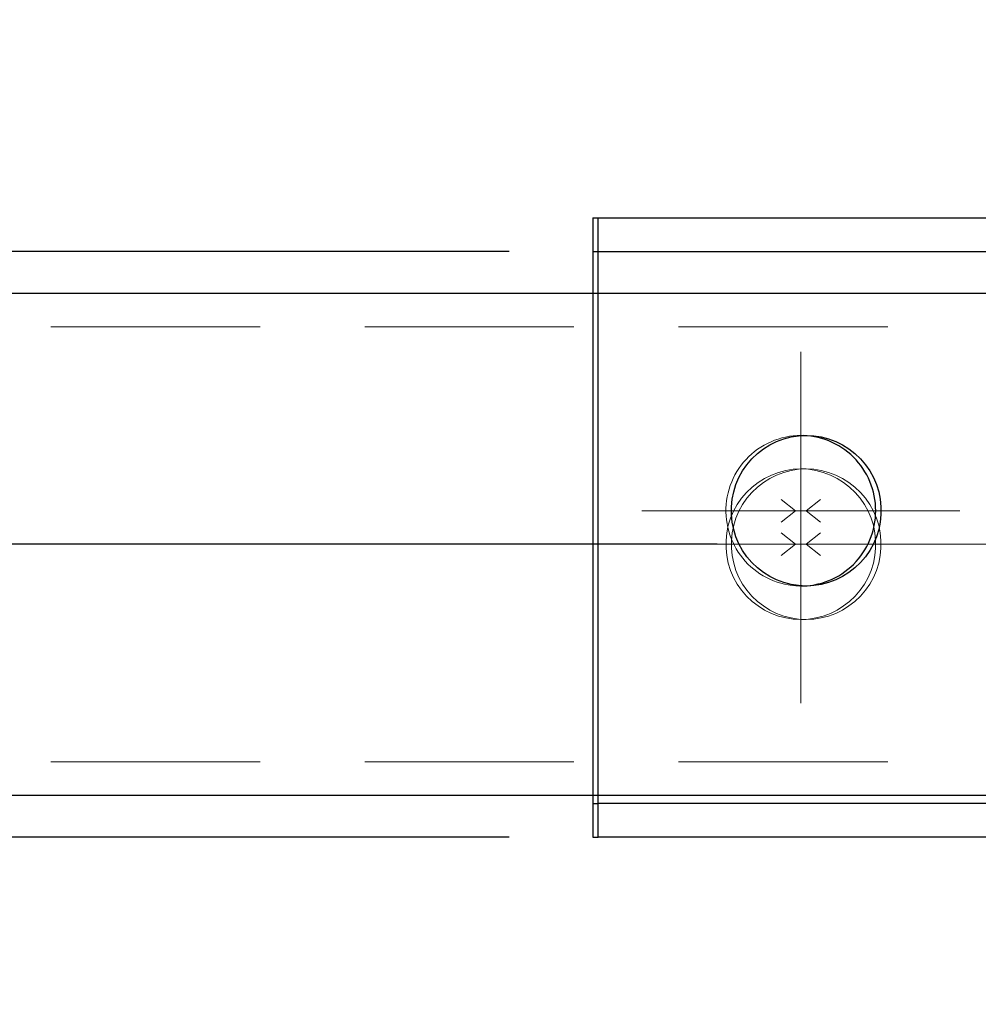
# Model space of a CAD drawing. Header units: millimetres. Extents: x -870 to -358, y 12812 to 13184.
# Tile 20 of 32: x -616 to -604, y 12897 to 12909. Entities that reach past the tile are written whole.
import ezdxf

# ---------------------------------------------------------------- set-up
doc = ezdxf.new("R2010")
doc.units = ezdxf.units.MM
doc.header["$LTSCALE"] = 10
doc.linetypes.add('HIDDEN', pattern=[0.375, 0.25, -0.125])
doc.linetypes.add('MITTE', pattern=[2, 1.25, -0.25, 0.25, -0.25])
doc.layers.get('Defpoints').update_dxf_attribs({"color": 1})
for name, color, linetype, lineweight in [('PS_Bolt', 4, 'Continuous', 13), ('PS_DIM', 4, 'Continuous', 13), ('PS_Hidden', 2, 'HIDDEN', 9), ('PS_Mid', 5, 'MITTE', 15), ('PS_Plate', 35, 'Continuous', 30), ('PS_Shape', 161, 'Continuous', 30), ('PS_SOLID', 7, 'Continuous', 30)]:
    doc.layers.add(name, color=color, linetype=linetype, lineweight=lineweight)
doc.styles.add('simplex', font='simplex.shx', dxfattribs={"width": 0.75})
doc.dimstyles.new('1_10_PRZ', dxfattribs={"dimtxt": 2, "dimasz": 1, "dimexe": 2, "dimexo": 5, "dimgap": 1, "dimtad": 1, "dimdec": 0, "dimlfac": 10, "dimtxsty": 'simplex', "dimblk": 'dimznak', "dimcen": 2, "dimse1": 1, "dimse2": 1, "dimclrt": 3, "dimadec": 1, "dimazin": 0, "dimtfac": 1, "dimtdec": 0, "dimtix": 1, "dimtmove": 2, "dimatfit": 3, "dimldrblk": 'dim-grot', "dimfxl": 1, "dimarcsym": 0})
doc.dimstyles.new('1_10_SC', dxfattribs={"dimtxt": 2, "dimasz": 1, "dimexe": 1, "dimexo": 1, "dimgap": 1, "dimtad": 1, "dimdec": 0, "dimlfac": 10, "dimtxsty": 'simplex', "dimblk": 'dimznak', "dimcen": 2, "dimclrd": 256, "dimclre": 256, "dimclrt": 3, "dimadec": 1, "dimazin": 0, "dimtfac": 1, "dimtdec": 0, "dimtix": 1, "dimtmove": 2, "dimatfit": 3, "dimldrblk": 'dim-grot', "dimfxl": 1, "dimarcsym": 0})

# ---------------------------------------------------------------- blocks, each defined once
blk = doc.blocks.new('dimznak')
at = {"color": 0}
for points in [[(0, 2), (0, -2)], [(-2, 0), (2, 0)]]:
    blk.add_lwpolyline(points, dxfattribs=at)
at = {"color": 2}
blk.add_lwpolyline([(1, 1), (-1, -1)], dxfattribs=at)
blk = doc.blocks.new('*D121')
at = {"layer": 'Defpoints', "color": 0, "transparency": 16777216}
for p in [(-608.86, 12906.015), (-616.86, 12902.515), (-606.374, 12902.515)]:
    blk.add_point(p, dxfattribs=at)
at = {"layer": 'PS_DIM', "lineweight": -2, "transparency": 16777216}
for p, q in [((-616.86, 12907.015), (-616.86, 12908.015)), ((-609.86, 12906.015), (-617.86, 12906.015)), ((-616.86, 12906.015), (-616.86, 12902.515)), ((-607.374, 12902.515), (-617.86, 12902.515)), ((-616.86, 12901.515), (-616.86, 12900.515))]:
    blk.add_line(p, q, dxfattribs=at)
for p, rotation in [((-616.86, 12906.015), 270), ((-616.86, 12902.515), 90)]:
    blk.add_blockref('dimznak', p, dxfattribs=dict(at, rotation=rotation))
at = {"layer": 'PS_DIM', "color": 3, "transparency": 16777216, "insert": (-618.86, 12904.265), "char_height": 2, "attachment_point": 5, "rotation": 90, "style": 'simplex'}
blk.add_mtext('35', dxfattribs=at)
blk = doc.blocks.new('dim-grot')
blk.add_hatch(color=256).paths.add_polyline_path([(0, 0), (-2, 0.5), (-2, -0.5)])
blk.add_lwpolyline([(0, 0), (-2, 0.5), (-2, -0.5), (0, 0)])
blk = doc.blocks.new('*D122')
at = {"layer": 'Defpoints', "color": 0, "transparency": 16777216}
for p in [(-606.374, 12902.515), (-616.86, 12899.015), (-608.86, 12899.015)]:
    blk.add_point(p, dxfattribs=at)
at = {"layer": 'PS_DIM', "lineweight": -2, "transparency": 16777216}
for p, q in [((-616.86, 12903.515), (-616.86, 12904.515)), ((-607.374, 12902.515), (-617.86, 12902.515)), ((-616.86, 12902.515), (-616.86, 12899.015)), ((-609.86, 12899.015), (-617.86, 12899.015)), ((-616.86, 12898.015), (-616.86, 12897.015))]:
    blk.add_line(p, q, dxfattribs=at)
for p, rotation in [((-616.86, 12902.515), 270), ((-616.86, 12899.015), 90)]:
    blk.add_blockref('dimznak', p, dxfattribs=dict(at, rotation=rotation))
at = {"layer": 'PS_DIM', "color": 3, "transparency": 16777216, "insert": (-618.86, 12900.765), "char_height": 2, "attachment_point": 5, "rotation": 90, "style": 'simplex'}
blk.add_mtext('35', dxfattribs=at)
blk = doc.blocks.new('*D123')
at = {"layer": 'Defpoints', "color": 0, "transparency": 16777216}
for p in [(-607.67, 12906.015), (-622.521, 12905.515), (-607.67, 12905.515)]:
    blk.add_point(p, dxfattribs=at)
at = {"layer": 'PS_DIM', "color": 0, "lineweight": -2, "transparency": 16777216}
for p, q in [((-622.521, 12907.015), (-622.521, 12908.015)), ((-622.521, 12906.015), (-622.521, 12905.515)), ((-622.521, 12904.515), (-622.521, 12903.515))]:
    blk.add_line(p, q, dxfattribs=at)
for p, rotation in [((-622.521, 12906.015), 270), ((-622.521, 12905.515), 90)]:
    blk.add_blockref('dimznak', p, dxfattribs=dict(at, rotation=rotation))
at = {"layer": 'PS_DIM', "color": 3, "transparency": 16777216, "insert": (-624.521, 12908.028), "char_height": 2, "attachment_point": 5, "rotation": 90, "style": 'simplex'}
blk.add_mtext('5', dxfattribs=at)
blk = doc.blocks.new('*D124')
at = {"layer": 'Defpoints', "color": 0, "transparency": 16777216}
for p in [(-607.67, 12905.515), (-622.521, 12899.515), (-609.892, 12899.515)]:
    blk.add_point(p, dxfattribs=at)
at = {"layer": 'PS_DIM', "color": 0, "lineweight": -2, "transparency": 16777216}
blk.add_line((-622.521, 12904.515), (-622.521, 12900.515), dxfattribs=at)
for p, rotation in [((-622.521, 12905.515), 90), ((-622.521, 12899.515), 270)]:
    blk.add_blockref('dimznak', p, dxfattribs=dict(at, rotation=rotation))
at = {"layer": 'PS_DIM', "color": 3, "transparency": 16777216, "insert": (-624.521, 12902.515), "char_height": 2, "attachment_point": 5, "rotation": 90, "style": 'simplex'}
blk.add_mtext('60', dxfattribs=at)
blk = doc.blocks.new('*D125')
at = {"layer": 'Defpoints', "color": 0, "transparency": 16777216}
for p in [(-609.892, 12899.515), (-622.521, 12899.015), (-608.86, 12899.015)]:
    blk.add_point(p, dxfattribs=at)
at = {"layer": 'PS_DIM', "color": 0, "lineweight": -2, "transparency": 16777216}
for p, q in [((-622.521, 12900.515), (-622.521, 12901.515)), ((-622.521, 12899.515), (-622.521, 12899.015)), ((-622.521, 12898.015), (-622.521, 12897.015))]:
    blk.add_line(p, q, dxfattribs=at)
for p, rotation in [((-622.521, 12899.515), 270), ((-622.521, 12899.015), 90)]:
    blk.add_blockref('dimznak', p, dxfattribs=dict(at, rotation=rotation))
at = {"layer": 'PS_DIM', "color": 3, "transparency": 16777216, "insert": (-624.521, 12898.152), "char_height": 2, "attachment_point": 5, "rotation": 90, "style": 'simplex'}
blk.add_mtext('5', dxfattribs=at)
blk = doc.blocks.new('*X211')
at = {"layer": 'PS_Hidden', "color": 2, "linetype": 'HIDDEN'}
for p, q in [((-606.689, 12903.758), (-606.731, 12903.741)), ((-606.645, 12903.773), (-606.689, 12903.758)), ((-606.601, 12903.786), (-606.645, 12903.773)), ((-606.557, 12903.796), (-606.601, 12903.786)), ((-606.512, 12903.805), (-606.557, 12903.796)), ((-606.466, 12903.811), (-606.512, 12903.805)), ((-606.42, 12903.814), (-606.466, 12903.811)), ((-606.374, 12903.815), (-606.42, 12903.814)), ((-606.373, 12903.815), (-606.374, 12903.815)), ((-606.374, 12903.815), (-606.374, 12903.815)), ((-606.374, 12903.815), (-606.374, 12903.815)), ((-606.311, 12903.815), (-606.374, 12903.815)), ((-606.372, 12903.815), (-606.373, 12903.815)), ((-606.373, 12903.815), (-606.373, 12903.815)), ((-606.371, 12903.815), (-606.372, 12903.815)), ((-606.372, 12903.815), (-606.372, 12903.815)), ((-606.37, 12903.815), (-606.371, 12903.815)), ((-606.371, 12903.815), (-606.371, 12903.815)), ((-606.369, 12903.815), (-606.37, 12903.815)), ((-606.37, 12903.815), (-606.37, 12903.815)), ((-606.368, 12903.815), (-606.369, 12903.815)), ((-606.369, 12903.815), (-606.369, 12903.815)), ((-606.367, 12903.815), (-606.368, 12903.815)), ((-606.368, 12903.815), (-606.368, 12903.815)), ((-606.366, 12903.815), (-606.367, 12903.815)), ((-606.367, 12903.815), (-606.367, 12903.815)), ((-606.365, 12903.815), (-606.366, 12903.815)), ((-606.366, 12903.815), (-606.366, 12903.815)), ((-606.364, 12903.815), (-606.365, 12903.815)), ((-606.365, 12903.815), (-606.365, 12903.815)), ((-606.363, 12903.815), (-606.364, 12903.815)), ((-606.364, 12903.815), (-606.364, 12903.815)), ((-606.362, 12903.815), (-606.363, 12903.815)), ((-606.363, 12903.815), (-606.363, 12903.815)), ((-606.361, 12903.815), (-606.362, 12903.815)), ((-606.362, 12903.815), (-606.362, 12903.815)), ((-606.36, 12903.815), (-606.361, 12903.815)), ((-606.361, 12903.815), (-606.361, 12903.815)), ((-606.359, 12903.815), (-606.36, 12903.815)), ((-606.36, 12903.815), (-606.36, 12903.815)), ((-606.358, 12903.815), (-606.359, 12903.815)), ((-606.359, 12903.815), (-606.359, 12903.815)), ((-606.357, 12903.815), (-606.358, 12903.815)), ((-606.358, 12903.815), (-606.358, 12903.815)), ((-606.356, 12903.815), (-606.357, 12903.815)), ((-606.355, 12903.815), (-606.356, 12903.815)), ((-606.356, 12903.815), (-606.356, 12903.815)), ((-606.354, 12903.815), (-606.355, 12903.815)), ((-606.355, 12903.815), (-606.355, 12903.815)), ((-606.353, 12903.815), (-606.354, 12903.815)), ((-606.354, 12903.815), (-606.354, 12903.815)), ((-606.352, 12903.815), (-606.353, 12903.815)), ((-606.353, 12903.815), (-606.353, 12903.815)), ((-606.351, 12903.815), (-606.352, 12903.815)), ((-606.352, 12903.815), (-606.352, 12903.815)), ((-606.35, 12903.815), (-606.351, 12903.815)), ((-606.351, 12903.815), (-606.351, 12903.815)), ((-606.349, 12903.815), (-606.35, 12903.815)), ((-606.35, 12903.815), (-606.35, 12903.815)), ((-606.348, 12903.815), (-606.349, 12903.815)), ((-606.349, 12903.815), (-606.349, 12903.815)), ((-606.347, 12903.815), (-606.348, 12903.815)), ((-606.348, 12903.815), (-606.348, 12903.815)), ((-606.346, 12903.815), (-606.347, 12903.815)), ((-606.347, 12903.815), (-606.347, 12903.815)), ((-606.345, 12903.815), (-606.346, 12903.815)), ((-606.346, 12903.815), (-606.346, 12903.815)), ((-606.344, 12903.815), (-606.345, 12903.815)), ((-606.345, 12903.815), (-606.345, 12903.815)), ((-606.343, 12903.815), (-606.344, 12903.815)), ((-606.344, 12903.815), (-606.344, 12903.815)), ((-606.343, 12903.815), (-606.343, 12903.815)), ((-606.891, 12903.65), (-606.928, 12903.623)), ((-606.853, 12903.676), (-606.891, 12903.65)), ((-606.813, 12903.7), (-606.853, 12903.676)), ((-606.773, 12903.721), (-606.813, 12903.7)), ((-606.731, 12903.741), (-606.773, 12903.721)), ((-607.029, 12903.529), (-607.059, 12903.495)), ((-606.997, 12903.562), (-607.029, 12903.529)), ((-606.963, 12903.593), (-606.997, 12903.562)), ((-606.928, 12903.623), (-606.963, 12903.593)), ((-607.115, 12903.421), (-607.139, 12903.383)), ((-607.088, 12903.459), (-607.115, 12903.421)), ((-607.059, 12903.495), (-607.088, 12903.459)), ((-607.183, 12903.301), (-607.201, 12903.259)), ((-607.162, 12903.343), (-607.183, 12903.301)), ((-607.139, 12903.383), (-607.162, 12903.343)), ((-607.232, 12903.172), (-607.244, 12903.128)), ((-607.218, 12903.216), (-607.232, 12903.172)), ((-607.201, 12903.259), (-607.218, 12903.216)), ((-607.261, 12903.037), (-607.266, 12902.991)), ((-607.254, 12903.083), (-607.261, 12903.037)), ((-607.244, 12903.128), (-607.254, 12903.083)), ((-607.266, 12902.991), (-607.269, 12902.945)), ((-607.269, 12902.945), (-607.269, 12902.899)), ((-607.269, 12902.899), (-607.267, 12902.853)), ((-607.267, 12902.853), (-607.263, 12902.807)), ((-607.263, 12902.807), (-607.256, 12902.762)), ((-607.256, 12902.762), (-607.247, 12902.716)), ((-607.247, 12902.716), (-607.236, 12902.672)), ((-607.236, 12902.672), (-607.222, 12902.628)), ((-607.222, 12902.628), (-607.207, 12902.584)), ((-607.207, 12902.584), (-607.189, 12902.542)), ((-607.189, 12902.542), (-607.169, 12902.5)), ((-607.169, 12902.5), (-607.147, 12902.46)), ((-607.147, 12902.46), (-607.122, 12902.421)), ((-607.122, 12902.421), (-607.096, 12902.383)), ((-607.096, 12902.383), (-607.068, 12902.347)), ((-607.068, 12902.347), (-607.038, 12902.312)), ((-607.038, 12902.312), (-607.007, 12902.278)), ((-607.007, 12902.278), (-606.973, 12902.246)), ((-606.973, 12902.246), (-606.938, 12902.217)), ((-606.938, 12902.217), (-606.902, 12902.188)), ((-606.902, 12902.188), (-606.864, 12902.162)), ((-606.864, 12902.162), (-606.825, 12902.138)), ((-606.825, 12902.138), (-606.785, 12902.116)), ((-606.785, 12902.116), (-606.744, 12902.096)), ((-606.744, 12902.096), (-606.702, 12902.078)), ((-606.702, 12902.078), (-606.659, 12902.062)), ((-606.659, 12902.062), (-606.615, 12902.048)), ((-606.615, 12902.048), (-606.57, 12902.037)), ((-606.57, 12902.037), (-606.525, 12902.028)), ((-606.525, 12902.028), (-606.48, 12902.022)), ((-606.48, 12902.022), (-606.434, 12902.017)), ((-606.434, 12902.017), (-606.388, 12902.015)), ((-606.388, 12902.015), (-606.343, 12902.016)), ((-606.311, 12902.015), (-606.374, 12902.015)), ((-606.343, 12902.016), (-606.343, 12902.016))]:
    blk.add_line(p, q, dxfattribs=at)
at = {"layer": 'PS_Mid', "color": 5, "linetype": 'MITTE'}
for p, q in [((-606.374, 12904.815), (-606.374, 12901.015)), ((-604.474, 12902.915), (-608.274, 12902.915))]:
    blk.add_line(p, q, dxfattribs=at)
at = {"layer": 'PS_SOLID', "color": 7, "linetype": 'Continuous'}
for p, q in [((-608.86, 12906.415), (-608.86, 12899.415)), ((-608.86, 12906.415), (-608.797, 12906.415)), ((-608.797, 12906.415), (-588.91, 12906.415)), ((-608.797, 12899.415), (-608.797, 12906.415)), ((-606.745, 12903.702), (-606.664, 12903.742)), ((-606.664, 12903.742), (-606.579, 12903.774)), ((-606.579, 12903.774), (-606.491, 12903.797)), ((-606.491, 12903.797), (-606.401, 12903.811)), ((-606.401, 12903.811), (-606.311, 12903.815)), ((-606.298, 12903.812), (-606.343, 12903.815)), ((-606.311, 12903.815), (-606.22, 12903.811)), ((-606.254, 12903.807), (-606.298, 12903.812)), ((-606.211, 12903.8), (-606.254, 12903.807)), ((-606.22, 12903.811), (-606.131, 12903.797)), ((-606.167, 12903.791), (-606.211, 12903.8)), ((-606.124, 12903.779), (-606.167, 12903.791)), ((-606.131, 12903.797), (-606.043, 12903.774)), ((-606.082, 12903.766), (-606.124, 12903.779)), ((-606.041, 12903.75), (-606.082, 12903.766)), ((-606.043, 12903.774), (-605.958, 12903.742)), ((-606, 12903.733), (-606.041, 12903.75)), ((-605.958, 12903.742), (-605.876, 12903.702)), ((-606.894, 12903.598), (-606.822, 12903.654)), ((-606.822, 12903.654), (-606.745, 12903.702)), ((-605.96, 12903.713), (-606, 12903.733)), ((-605.921, 12903.691), (-605.96, 12903.713)), ((-605.884, 12903.668), (-605.921, 12903.691)), ((-605.847, 12903.643), (-605.884, 12903.668)), ((-605.876, 12903.702), (-605.8, 12903.654)), ((-605.812, 12903.615), (-605.847, 12903.643)), ((-605.8, 12903.654), (-605.728, 12903.598)), ((-607.018, 12903.466), (-606.959, 12903.535)), ((-606.959, 12903.535), (-606.894, 12903.598)), ((-605.778, 12903.587), (-605.812, 12903.615)), ((-605.746, 12903.556), (-605.778, 12903.587)), ((-605.715, 12903.524), (-605.746, 12903.556)), ((-605.728, 12903.598), (-605.662, 12903.535)), ((-605.686, 12903.49), (-605.715, 12903.524)), ((-605.662, 12903.535), (-605.603, 12903.466)), ((-607.114, 12903.312), (-607.07, 12903.391)), ((-607.07, 12903.391), (-607.018, 12903.466)), ((-605.659, 12903.455), (-605.686, 12903.49)), ((-605.633, 12903.419), (-605.659, 12903.455)), ((-605.609, 12903.382), (-605.633, 12903.419)), ((-605.603, 12903.466), (-605.551, 12903.391)), ((-605.551, 12903.391), (-605.507, 12903.312)), ((-607.15, 12903.228), (-607.114, 12903.312)), ((-605.587, 12903.343), (-605.609, 12903.382)), ((-605.567, 12903.303), (-605.587, 12903.343)), ((-605.549, 12903.263), (-605.567, 12903.303)), ((-605.507, 12903.312), (-605.472, 12903.228)), ((-607.177, 12903.141), (-607.15, 12903.228)), ((-605.533, 12903.221), (-605.549, 12903.263)), ((-605.519, 12903.179), (-605.533, 12903.221)), ((-605.507, 12903.136), (-605.519, 12903.179)), ((-605.472, 12903.228), (-605.444, 12903.141)), ((-607.205, 12902.961), (-607.195, 12903.052)), ((-607.195, 12903.052), (-607.177, 12903.141)), ((-605.497, 12903.092), (-605.507, 12903.136)), ((-605.489, 12903.048), (-605.497, 12903.092)), ((-605.484, 12903.004), (-605.489, 12903.048)), ((-605.444, 12903.141), (-605.426, 12903.052)), ((-605.426, 12903.052), (-605.417, 12902.961)), ((-607.205, 12902.87), (-607.205, 12902.961)), ((-605.481, 12902.96), (-605.484, 12903.004)), ((-605.48, 12902.915), (-605.481, 12902.96)), ((-605.417, 12902.961), (-605.417, 12902.87)), ((-607.195, 12902.779), (-607.205, 12902.87)), ((-605.489, 12902.782), (-605.484, 12902.826)), ((-605.484, 12902.826), (-605.481, 12902.871)), ((-605.481, 12902.871), (-605.48, 12902.915)), ((-605.417, 12902.87), (-605.426, 12902.779)), ((-607.177, 12902.69), (-607.195, 12902.779)), ((-607.15, 12902.603), (-607.177, 12902.69)), ((-605.519, 12902.652), (-605.507, 12902.695)), ((-605.507, 12902.695), (-605.497, 12902.738)), ((-605.497, 12902.738), (-605.489, 12902.782)), ((-605.444, 12902.69), (-605.472, 12902.603)), ((-605.426, 12902.779), (-605.444, 12902.69)), ((-607.114, 12902.519), (-607.15, 12902.603)), ((-605.567, 12902.527), (-605.549, 12902.568)), ((-605.549, 12902.568), (-605.533, 12902.609)), ((-605.533, 12902.609), (-605.519, 12902.652)), ((-605.472, 12902.603), (-605.507, 12902.519)), ((-607.07, 12902.439), (-607.114, 12902.519)), ((-605.633, 12902.411), (-605.609, 12902.449)), ((-605.609, 12902.449), (-605.587, 12902.488)), ((-605.587, 12902.488), (-605.567, 12902.527)), ((-605.507, 12902.519), (-605.551, 12902.439)), ((-607.018, 12902.364), (-607.07, 12902.439)), ((-606.959, 12902.295), (-607.018, 12902.364)), ((-605.715, 12902.307), (-605.686, 12902.34)), ((-605.686, 12902.34), (-605.659, 12902.375)), ((-605.603, 12902.364), (-605.662, 12902.295)), ((-605.659, 12902.375), (-605.633, 12902.411)), ((-605.551, 12902.439), (-605.603, 12902.364)), ((-606.894, 12902.232), (-606.959, 12902.295)), ((-606.822, 12902.177), (-606.894, 12902.232)), ((-605.847, 12902.188), (-605.812, 12902.215)), ((-605.812, 12902.215), (-605.778, 12902.244)), ((-605.728, 12902.232), (-605.8, 12902.177)), ((-605.778, 12902.244), (-605.746, 12902.274)), ((-605.746, 12902.274), (-605.715, 12902.307)), ((-605.662, 12902.295), (-605.728, 12902.232)), ((-606.745, 12902.128), (-606.822, 12902.177)), ((-606.664, 12902.088), (-606.745, 12902.128)), ((-606.041, 12902.08), (-606, 12902.098)), ((-606, 12902.098), (-605.96, 12902.118)), ((-605.96, 12902.118), (-605.921, 12902.139)), ((-605.876, 12902.128), (-605.958, 12902.088)), ((-605.921, 12902.139), (-605.884, 12902.163)), ((-605.884, 12902.163), (-605.847, 12902.188)), ((-605.8, 12902.177), (-605.876, 12902.128)), ((-606.579, 12902.057), (-606.664, 12902.088)), ((-606.491, 12902.034), (-606.579, 12902.057)), ((-606.401, 12902.02), (-606.491, 12902.034)), ((-606.311, 12902.015), (-606.401, 12902.02)), ((-606.343, 12902.016), (-606.298, 12902.019)), ((-606.22, 12902.02), (-606.311, 12902.015)), ((-606.298, 12902.019), (-606.254, 12902.023)), ((-606.254, 12902.023), (-606.211, 12902.03)), ((-606.131, 12902.034), (-606.22, 12902.02)), ((-606.211, 12902.03), (-606.167, 12902.04)), ((-606.167, 12902.04), (-606.124, 12902.051)), ((-606.043, 12902.057), (-606.131, 12902.034)), ((-606.124, 12902.051), (-606.082, 12902.065)), ((-606.082, 12902.065), (-606.041, 12902.08)), ((-605.958, 12902.088), (-606.043, 12902.057)), ((-608.86, 12899.415), (-608.797, 12899.415)), ((-588.91, 12899.415), (-608.797, 12899.415))]:
    blk.add_line(p, q, dxfattribs=at)
blk = doc.blocks.new('*X212')
at = {"color": 4, "linetype": 'Continuous'}
for p, q in [((-606.608, 12903.051), (-606.438, 12902.915)), ((-606.141, 12903.051), (-606.311, 12902.915)), ((-606.438, 12902.915), (-606.608, 12902.779)), ((-606.141, 12902.915), (-606.608, 12902.915)), ((-606.311, 12902.915), (-606.141, 12902.779))]:
    blk.add_line(p, q, dxfattribs=at)
blk = doc.blocks.new('*X267')
at = {"color": 4, "linetype": 'Continuous'}
for p, q in [((-606.608, 12902.651), (-606.438, 12902.515)), ((-606.141, 12902.651), (-606.311, 12902.515)), ((-606.438, 12902.515), (-606.608, 12902.379)), ((-606.141, 12902.515), (-606.608, 12902.515)), ((-606.311, 12902.515), (-606.141, 12902.379))]:
    blk.add_line(p, q, dxfattribs=at)
blk = doc.blocks.new('*X271')
at = {"layer": 'PS_Hidden', "color": 2, "linetype": 'HIDDEN'}
for p, q in [((-608.86, 12905.515), (-608.86, 12899.515)), ((-608.797, 12899.515), (-608.797, 12905.515)), ((-649.086, 12905.115), (-564.973, 12905.115)), ((-606.555, 12903.397), (-606.642, 12903.374)), ((-606.579, 12903.374), (-606.491, 12903.397)), ((-606.465, 12903.411), (-606.555, 12903.397)), ((-606.491, 12903.397), (-606.401, 12903.411)), ((-606.374, 12903.415), (-606.465, 12903.411)), ((-606.401, 12903.411), (-606.311, 12903.415)), ((-606.284, 12903.411), (-606.374, 12903.415)), ((-606.311, 12903.415), (-606.374, 12903.415)), ((-606.311, 12903.415), (-606.22, 12903.411)), ((-606.194, 12903.397), (-606.284, 12903.411)), ((-606.22, 12903.411), (-606.131, 12903.397)), ((-606.107, 12903.374), (-606.194, 12903.397)), ((-606.131, 12903.397), (-606.043, 12903.374)), ((-606.809, 12903.302), (-606.886, 12903.254)), ((-606.822, 12903.254), (-606.745, 12903.302)), ((-606.727, 12903.342), (-606.809, 12903.302)), ((-606.745, 12903.302), (-606.664, 12903.342)), ((-606.642, 12903.374), (-606.727, 12903.342)), ((-606.664, 12903.342), (-606.579, 12903.374)), ((-606.022, 12903.342), (-606.107, 12903.374)), ((-606.043, 12903.374), (-605.958, 12903.342)), ((-605.94, 12903.302), (-606.022, 12903.342)), ((-605.958, 12903.342), (-605.876, 12903.302)), ((-605.863, 12903.254), (-605.94, 12903.302)), ((-605.876, 12903.302), (-605.8, 12903.254)), ((-606.957, 12903.198), (-607.023, 12903.135)), ((-606.959, 12903.135), (-606.894, 12903.198)), ((-606.886, 12903.254), (-606.957, 12903.198)), ((-606.894, 12903.198), (-606.822, 12903.254)), ((-605.792, 12903.198), (-605.863, 12903.254)), ((-605.8, 12903.254), (-605.728, 12903.198)), ((-605.726, 12903.135), (-605.792, 12903.198)), ((-605.728, 12903.198), (-605.662, 12903.135)), ((-607.082, 12903.066), (-607.134, 12902.991)), ((-607.023, 12903.135), (-607.082, 12903.066)), ((-607.07, 12902.991), (-607.018, 12903.066)), ((-607.018, 12903.066), (-606.959, 12903.135)), ((-605.667, 12903.066), (-605.726, 12903.135)), ((-605.615, 12902.991), (-605.667, 12903.066)), ((-605.662, 12903.135), (-605.603, 12903.066)), ((-605.603, 12903.066), (-605.551, 12902.991)), ((-607.134, 12902.991), (-607.178, 12902.912)), ((-607.114, 12902.912), (-607.07, 12902.991)), ((-605.571, 12902.912), (-605.615, 12902.991)), ((-605.551, 12902.991), (-605.507, 12902.912)), ((-607.214, 12902.828), (-607.241, 12902.741)), ((-607.178, 12902.912), (-607.214, 12902.828)), ((-607.177, 12902.741), (-607.15, 12902.828)), ((-607.15, 12902.828), (-607.114, 12902.912)), ((-605.535, 12902.828), (-605.571, 12902.912)), ((-605.508, 12902.741), (-605.535, 12902.828)), ((-605.507, 12902.912), (-605.472, 12902.828)), ((-605.472, 12902.828), (-605.444, 12902.741)), ((-607.241, 12902.741), (-607.259, 12902.652)), ((-607.195, 12902.652), (-607.177, 12902.741)), ((-605.49, 12902.652), (-605.508, 12902.741)), ((-605.444, 12902.741), (-605.426, 12902.652)), ((-607.259, 12902.652), (-607.268, 12902.561)), ((-607.205, 12902.561), (-607.195, 12902.652)), ((-605.481, 12902.561), (-605.49, 12902.652)), ((-605.426, 12902.652), (-605.417, 12902.561)), ((-607.268, 12902.561), (-607.268, 12902.47)), ((-607.268, 12902.47), (-607.259, 12902.379)), ((-607.205, 12902.47), (-607.205, 12902.561)), ((-607.195, 12902.379), (-607.205, 12902.47)), ((-605.49, 12902.379), (-605.481, 12902.47)), ((-605.481, 12902.47), (-605.481, 12902.561)), ((-605.417, 12902.47), (-605.426, 12902.379)), ((-605.417, 12902.561), (-605.417, 12902.47)), ((-607.259, 12902.379), (-607.241, 12902.29)), ((-607.177, 12902.29), (-607.195, 12902.379)), ((-605.508, 12902.29), (-605.49, 12902.379)), ((-605.426, 12902.379), (-605.444, 12902.29)), ((-607.241, 12902.29), (-607.214, 12902.203)), ((-607.15, 12902.203), (-607.177, 12902.29)), ((-605.535, 12902.203), (-605.508, 12902.29)), ((-605.444, 12902.29), (-605.472, 12902.203)), ((-607.214, 12902.203), (-607.178, 12902.119)), ((-607.178, 12902.119), (-607.134, 12902.039)), ((-607.114, 12902.119), (-607.15, 12902.203)), ((-607.07, 12902.039), (-607.114, 12902.119)), ((-605.615, 12902.039), (-605.571, 12902.119)), ((-605.571, 12902.119), (-605.535, 12902.203)), ((-605.507, 12902.119), (-605.551, 12902.039)), ((-605.472, 12902.203), (-605.507, 12902.119)), ((-607.134, 12902.039), (-607.082, 12901.964)), ((-607.018, 12901.964), (-607.07, 12902.039)), ((-605.667, 12901.964), (-605.615, 12902.039)), ((-605.551, 12902.039), (-605.603, 12901.964)), ((-607.082, 12901.964), (-607.023, 12901.895)), ((-607.023, 12901.895), (-606.957, 12901.832)), ((-606.959, 12901.895), (-607.018, 12901.964)), ((-606.894, 12901.832), (-606.959, 12901.895)), ((-605.792, 12901.832), (-605.726, 12901.895)), ((-605.662, 12901.895), (-605.728, 12901.832)), ((-605.726, 12901.895), (-605.667, 12901.964)), ((-605.603, 12901.964), (-605.662, 12901.895)), ((-606.957, 12901.832), (-606.886, 12901.777)), ((-606.822, 12901.777), (-606.894, 12901.832)), ((-606.886, 12901.777), (-606.809, 12901.728)), ((-606.745, 12901.728), (-606.822, 12901.777)), ((-605.94, 12901.728), (-605.863, 12901.777)), ((-605.8, 12901.777), (-605.876, 12901.728)), ((-605.863, 12901.777), (-605.792, 12901.832)), ((-605.728, 12901.832), (-605.8, 12901.777)), ((-606.809, 12901.728), (-606.727, 12901.688)), ((-606.664, 12901.688), (-606.745, 12901.728)), ((-606.727, 12901.688), (-606.642, 12901.657)), ((-606.579, 12901.657), (-606.664, 12901.688)), ((-606.642, 12901.657), (-606.555, 12901.634)), ((-606.491, 12901.634), (-606.579, 12901.657)), ((-606.555, 12901.634), (-606.465, 12901.62)), ((-606.401, 12901.62), (-606.491, 12901.634)), ((-606.284, 12901.62), (-606.194, 12901.634)), ((-606.131, 12901.634), (-606.22, 12901.62)), ((-606.194, 12901.634), (-606.107, 12901.657)), ((-606.043, 12901.657), (-606.131, 12901.634)), ((-606.107, 12901.657), (-606.022, 12901.688)), ((-605.958, 12901.688), (-606.043, 12901.657)), ((-606.022, 12901.688), (-605.94, 12901.728)), ((-605.876, 12901.728), (-605.958, 12901.688)), ((-606.465, 12901.62), (-606.374, 12901.615)), ((-606.311, 12901.615), (-606.401, 12901.62)), ((-606.374, 12901.615), (-606.284, 12901.62)), ((-606.311, 12901.615), (-606.374, 12901.615)), ((-606.22, 12901.62), (-606.311, 12901.615)), ((-649.086, 12899.915), (-564.973, 12899.915))]:
    blk.add_line(p, q, dxfattribs=at)
at = {"layer": 'PS_Mid', "color": 5, "linetype": 'MITTE'}
for p, q in [((-606.374, 12904.415), (-606.374, 12900.615)), ((-654.086, 12902.515), (-564.973, 12902.515)), ((-604.474, 12902.515), (-608.274, 12902.515))]:
    blk.add_line(p, q, dxfattribs=at)
at = {"layer": 'PS_SOLID', "color": 7, "linetype": 'Continuous'}
for p, q in [((-608.86, 12906.015), (-608.86, 12905.515)), ((-608.86, 12906.015), (-608.797, 12906.015)), ((-608.797, 12906.015), (-588.91, 12906.015)), ((-608.797, 12905.515), (-608.797, 12906.015)), ((-649.086, 12905.515), (-564.973, 12905.515)), ((-649.086, 12899.515), (-564.973, 12899.515)), ((-608.86, 12899.515), (-608.86, 12899.015)), ((-608.797, 12899.015), (-608.797, 12899.515)), ((-608.86, 12899.015), (-608.797, 12899.015)), ((-588.91, 12899.015), (-608.797, 12899.015))]:
    blk.add_line(p, q, dxfattribs=at)

msp = doc.modelspace()

# ---------------------------------------------------------------- block references
at = {"layer": 'PS_Bolt', "color": 4}
for name in ['*X212', '*X267']:
    msp.add_blockref(name, (0, 0), dxfattribs=at)
at = {"layer": 'PS_Plate'}
msp.add_blockref('*X211', (0, 0), dxfattribs=at)
at = {"layer": 'PS_Shape', "color": 20}
msp.add_blockref('*X271', (0, 0), dxfattribs=at)

# ---------------------------------------------------------------- dimensions: what is measured, and where the dimension line sits
at = {"layer": 'PS_DIM'}
for base, p1, p2, picture, middle in [((-622.521, 12905.515), (-607.67, 12906.015), (-607.67, 12905.515), '*D123', (-624.521, 12908.028)), ((-622.521, 12899.015), (-609.892, 12899.515), (-608.86, 12899.015), '*D125', (-624.521, 12898.152))]:
    dim = msp.add_linear_dim(base=base, p1=p1, p2=p2, angle=90, dimstyle='1_10_PRZ', dxfattribs=at)
    dim.commit()
    dim.dimension.update_dxf_attribs({"geometry": picture, "text_midpoint": middle, "dimtype": 128})
for base, p1, p2, dimstyle, picture, middle in [((-616.86, 12902.515), (-608.86, 12906.015), (-606.374, 12902.515), '1_10_SC', '*D121', (-618.86, 12904.265)), ((-622.521, 12899.515), (-607.67, 12905.515), (-609.892, 12899.515), '1_10_PRZ', '*D124', (-624.521, 12902.515)), ((-616.86, 12899.015), (-606.374, 12902.515), (-608.86, 12899.015), '1_10_SC', '*D122', (-618.86, 12900.765))]:
    dim = msp.add_linear_dim(base=base, p1=p1, p2=p2, angle=90, dimstyle=dimstyle, dxfattribs=at)
    dim.commit()
    dim.dimension.update_dxf_attribs({"geometry": picture, "text_midpoint": middle})

doc.saveas('drawing.dxf')
